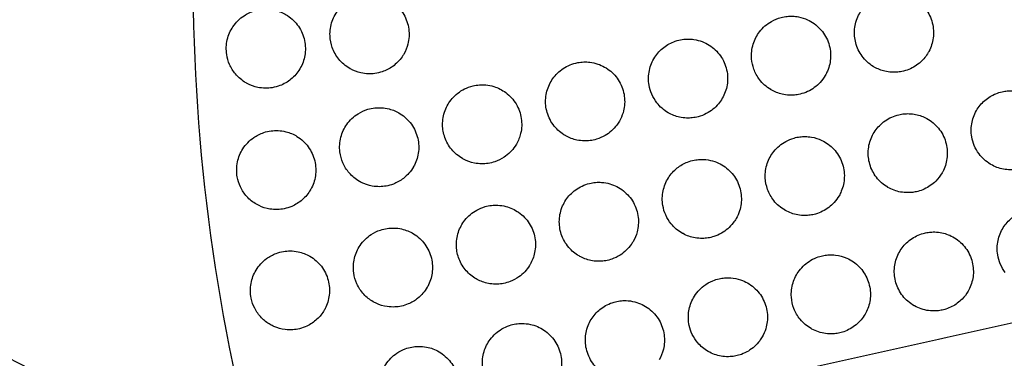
# Model space of a CAD drawing. Header units: millimetres. Extents: x -125 to 375, y 0 to 433.
# Tile 39 of 50: x 182 to 256, y 188 to 213. Entities that reach past the tile are written whole.
import ezdxf

# ---------------------------------------------------------------- set-up
doc = ezdxf.new("R2010")
doc.units = ezdxf.units.MM
doc.layers.add('Layer 01', color=18, linetype='Continuous', true_color=0x000000)

msp = doc.modelspace()

# ---------------------------------------------------------------- linework, layer by layer
at = {"layer": 'Layer 01', "extrusion": (-0.277521, -6.25512e-11, -0.96072)}
msp.add_arc((-216.506, -300.819, -142.395), 139, 73.7656, 106.2344, dxfattribs=at)
at = {"layer": 'Layer 01'}
for points, degree in [([(125, 216.506, 76), (187.5, 108.253, 76), (250, 0, 76)], 2), ([(200.305, 177.646, 90.355), (162.653, 197.076, 83.178), (125, 216.506, 76)], 2), ([(375, 216.506, 76), (287.653, 197.076, 83.178), (200.305, 177.646, 90.355)], 2), ([(375, 216.506, 76), (312.5, 108.253, 76), (250, 0, 76)], 2), ([(250, 0), (312.5, 108.253), (375, 216.506)], 2), ([(206.846, 209.599, 90.81), (206.524, 209.784, 90.841), (206.24, 210.028, 90.868), (206.007, 210.318, 90.892)], 3), ([(198.981, 208.508, 91.495), (198.674, 208.685, 91.524), (198.401, 208.916, 91.551), (198.174, 209.189, 91.574)], 3), ([(223.196, 204.504, 89.284), (222.874, 204.69, 89.316), (222.589, 204.935, 89.347), (222.355, 205.226, 89.373)], 3), ([(215.387, 202.767, 89.944), (215.08, 202.944, 89.976), (214.806, 203.175, 90.005), (214.579, 203.448, 90.031)], 3), ([(207.578, 201.03, 90.603), (207.287, 201.198, 90.633), (207.027, 201.413, 90.661), (206.807, 201.668, 90.686)], 3), ([(199.769, 199.293, 91.26), (199.496, 199.45, 91.288), (199.249, 199.65, 91.315), (199.038, 199.885, 91.34)], 3), ([(239.858, 198.838, 87.644), (239.531, 199.027, 87.68), (239.242, 199.276, 87.714), (239.007, 199.573, 87.744)], 3), ([(232.049, 197.101, 88.293), (231.736, 197.281, 88.328), (231.458, 197.517, 88.361), (231.229, 197.797, 88.39)], 3), ([(224.24, 195.364, 88.942), (223.942, 195.535, 88.975), (223.676, 195.757, 89.006), (223.454, 196.019, 89.035)], 3), ([(216.431, 193.627, 89.589), (216.15, 193.789, 89.621), (215.897, 193.996, 89.651), (215.681, 194.24, 89.679)], 3), ([(208.621, 191.889, 90.237), (208.358, 192.042, 90.266), (208.119, 192.233, 90.295), (207.912, 192.458, 90.322)], 3), ([(249.643, 191.59, 86.454), (249.311, 191.781, 86.494), (249.02, 192.034, 86.534), (248.783, 192.335, 86.57)], 3), ([(200.812, 190.152, 90.883), (200.567, 190.294, 90.911), (200.343, 190.47, 90.938), (200.146, 190.675, 90.963)], 3), ([(241.834, 189.853, 87.096), (241.518, 190.035, 87.135), (241.238, 190.273, 87.173), (241.007, 190.556, 87.207)], 3), ([(234.025, 188.115, 87.739), (233.725, 188.288, 87.775), (233.458, 188.512, 87.811), (233.234, 188.776, 87.844)], 3)]:
    msp.add_open_spline(points, degree=degree, dxfattribs=at)
for points, knots in [([(206.007, 210.318, 90.892), (205.797, 210.579, 90.913), (205.632, 210.874, 90.93), (205.417, 211.478, 90.953), (205.359, 211.781, 90.961), (205.334, 212.463, 90.967), (205.391, 212.839, 90.964), (205.634, 213.53, 90.946), (205.812, 213.844, 90.932), (206.297, 214.425, 90.891), (206.612, 214.678, 90.864), (207.194, 214.979, 90.813), (207.435, 215.067, 90.792), (207.859, 215.163, 90.755), (208.037, 215.186, 90.739), (208.381, 215.201, 90.709), (208.548, 215.195, 90.694), (208.917, 215.149, 90.662), (209.118, 215.103, 90.644), (209.623, 214.931, 90.599), (209.914, 214.775, 90.573), (210.484, 214.337, 90.521), (210.744, 214.041, 90.497), (211.139, 213.361, 90.459), (211.268, 212.983, 90.446), (211.369, 212.213, 90.433), (211.347, 211.83, 90.432), (211.186, 211.193, 90.441), (211.082, 210.936, 90.448), (210.944, 210.697, 90.458)], [0, 0, 0, 0, 1.009136, 1.009136, 1.930877, 1.930877, 3.061932, 3.061932, 4.137202, 4.137202, 5.341026, 5.341026, 6.113549, 6.113549, 6.652347, 6.652347, 7.154662, 7.154662, 7.774367, 7.774367, 8.764994, 8.764994, 9.940966, 9.940966, 11.131355, 11.131355, 12.274966, 12.274966, 13.107375, 13.107375, 13.107375, 13.107375]), ([(245.704, 210.541, 87.381), (245.481, 210.845, 87.404), (245.317, 211.189, 87.422), (245.133, 211.893, 87.445), (245.104, 212.245, 87.451), (245.171, 212.959, 87.45), (245.272, 213.315, 87.444), (245.589, 213.955, 87.419), (245.795, 214.236, 87.402), (246.332, 214.753, 87.357), (246.673, 214.97, 87.327), (247.231, 215.185, 87.279), (247.424, 215.238, 87.262), (247.755, 215.294, 87.233), (247.89, 215.308, 87.221), (248.153, 215.316, 87.198), (248.28, 215.312, 87.186), (248.569, 215.285, 87.161), (248.729, 215.256, 87.147), (249.162, 215.143, 87.108), (249.427, 215.031, 87.084), (249.999, 214.686, 87.033), (250.285, 214.429, 87.007), (250.753, 213.811, 86.962), (250.927, 213.453, 86.945), (251.124, 212.697, 86.922), (251.148, 212.307, 86.917), (251.051, 211.564, 86.919), (250.939, 211.217, 86.925), (250.753, 210.869, 86.937), (250.738, 210.841, 86.939), (250.722, 210.814, 86.94)], [-17.71838, -17.71838, -17.71838, -17.71838, -16.581501, -16.581501, -15.528799, -15.528799, -14.424219, -14.424219, -13.38163, -13.38163, -12.178034, -12.178034, -11.576102, -11.576102, -11.165784, -11.165784, -10.781688, -10.781688, -10.292093, -10.292093, -9.428437, -9.428437, -8.280034, -8.280034, -7.093453, -7.093453, -5.929325, -5.929325, -4.840813, -4.840813, -4.744492, -4.744492, -4.744492, -4.744492]), ([(198.174, 209.189, 91.574), (197.993, 209.406, 91.592), (197.844, 209.649, 91.608), (197.627, 210.146, 91.631), (197.555, 210.397, 91.64), (197.458, 211.031, 91.654), (197.473, 211.416, 91.655), (197.642, 212.142, 91.645), (197.788, 212.477, 91.634), (198.213, 213.111, 91.6), (198.5, 213.395, 91.576), (199.083, 213.777, 91.526), (199.354, 213.903, 91.502), (199.828, 214.041, 91.461), (200.022, 214.077, 91.444), (200.39, 214.11, 91.412), (200.563, 214.11, 91.396), (200.934, 214.079, 91.364), (201.131, 214.042, 91.346), (201.607, 213.903, 91.303), (201.877, 213.778, 91.279), (202.451, 213.402, 91.227), (202.732, 213.127, 91.201), (203.177, 212.481, 91.158), (203.334, 212.114, 91.142), (203.496, 211.35, 91.122), (203.502, 210.962, 91.119), (203.374, 210.239, 91.124), (203.254, 209.909, 91.131), (203.079, 209.606, 91.144)], [0, 0, 0, 0, 0.853065, 0.853065, 1.633444, 1.633444, 2.782327, 2.782327, 3.874501, 3.874501, 5.078269, 5.078269, 5.975222, 5.975222, 6.567712, 6.567712, 7.089362, 7.089362, 7.692523, 7.692523, 8.585699, 8.585699, 9.759552, 9.759552, 10.949197, 10.949197, 12.106428, 12.106428, 13.157022, 13.157022, 13.157022, 13.157022]), ([(237.917, 208.773, 88.048), (237.74, 209.009, 88.067), (237.598, 209.27, 88.083), (237.403, 209.804, 88.107), (237.345, 210.072, 88.116), (237.294, 210.719, 88.127), (237.336, 211.097, 88.128), (237.551, 211.797, 88.115), (237.715, 212.115, 88.103), (238.174, 212.716, 88.067), (238.478, 212.983, 88.042), (239.057, 213.314, 87.993), (239.305, 213.414, 87.971), (239.717, 213.521, 87.936), (239.874, 213.548, 87.922), (240.165, 213.576, 87.896), (240.299, 213.58, 87.884), (240.584, 213.568, 87.859), (240.735, 213.551, 87.846), (241.12, 213.476, 87.811), (241.35, 213.402, 87.791), (241.922, 213.139, 87.738), (242.241, 212.909, 87.709), (242.775, 212.338, 87.657), (242.984, 212.001, 87.636), (243.261, 211.264, 87.605), (243.326, 210.872, 87.595), (243.301, 210.111, 87.589), (243.221, 209.749, 87.591), (243.03, 209.295, 87.602), (242.974, 209.184, 87.606), (242.912, 209.077, 87.61)], [-17.756232, -17.756232, -17.756232, -17.756232, -16.866282, -16.866282, -16.044728, -16.044728, -14.91324, -14.91324, -13.843301, -13.843301, -12.636508, -12.636508, -11.832877, -11.832877, -11.35314, -11.35314, -10.949825, -10.949825, -10.491735, -10.491735, -9.765994, -9.765994, -8.592697, -8.592697, -7.409477, -7.409477, -6.225138, -6.225138, -5.119086, -5.119086, -4.744932, -4.744932, -4.744932, -4.744932]), ([(230.135, 207.001, 88.712), (229.979, 207.201, 88.729), (229.85, 207.421, 88.744), (229.656, 207.87, 88.768), (229.589, 208.096, 88.777), (229.484, 208.703, 88.795), (229.491, 209.088, 88.799), (229.645, 209.814, 88.795), (229.783, 210.15, 88.786), (230.16, 210.741, 88.759), (230.391, 210.995, 88.741), (230.923, 211.41, 88.698), (231.218, 211.57, 88.673), (231.708, 211.737, 88.631), (231.887, 211.781, 88.616), (232.211, 211.828, 88.587), (232.354, 211.839, 88.575), (232.648, 211.84, 88.549), (232.799, 211.829, 88.535), (233.164, 211.774, 88.503), (233.374, 211.719, 88.484), (233.947, 211.5, 88.431), (234.285, 211.287, 88.399), (234.856, 210.744, 88.343), (235.085, 210.421, 88.32), (235.407, 209.7, 88.283), (235.495, 209.308, 88.27), (235.513, 208.54, 88.258), (235.453, 208.171, 88.258), (235.267, 207.654, 88.267), (235.192, 207.493, 88.271), (235.103, 207.339, 88.276)], [0, 0, 0, 0, 0.764612, 0.764612, 1.471994, 1.471994, 2.618111, 2.618111, 3.702223, 3.702223, 4.72782, 4.72782, 5.734738, 5.734738, 6.289021, 6.289021, 6.721961, 6.721961, 7.177931, 7.177931, 7.83345, 7.83345, 9.026817, 9.026817, 10.208409, 10.208409, 11.403856, 11.403856, 12.519735, 12.519735, 13.054739, 13.054739, 13.054739, 13.054739]), ([(210.944, 210.697, 90.458), (210.903, 210.626, 90.461), (210.859, 210.557, 90.465), (210.618, 210.209, 90.483), (210.378, 209.964, 90.502), (209.859, 209.589, 90.544), (209.59, 209.451, 90.566), (209.125, 209.294, 90.606), (208.938, 209.25, 90.622), (208.585, 209.202, 90.652), (208.42, 209.193, 90.667), (208.067, 209.204, 90.698), (207.88, 209.227, 90.715), (207.415, 209.33, 90.757), (207.144, 209.433, 90.782), (206.876, 209.582, 90.808), (206.861, 209.59, 90.809), (206.846, 209.599, 90.81)], [13.107375, 13.107375, 13.107375, 13.107375, 13.354226, 13.354226, 14.379654, 14.379654, 15.284555, 15.284555, 15.861932, 15.861932, 16.359919, 16.359919, 16.927467, 16.927467, 17.79817, 17.79817, 17.850867, 17.850867, 17.850867, 17.850867]), ([(250.722, 210.814, 86.94), (250.568, 210.548, 86.95), (250.375, 210.308, 86.964), (249.884, 209.858, 87.002), (249.577, 209.665, 87.027), (249.073, 209.462, 87.069), (248.896, 209.409, 87.084), (248.586, 209.347, 87.11), (248.455, 209.329, 87.122), (248.194, 209.312, 87.144), (248.065, 209.311, 87.156), (247.765, 209.33, 87.183), (247.596, 209.355, 87.198), (247.147, 209.462, 87.239), (246.875, 209.57, 87.265), (246.624, 209.716, 87.289)], [12.973888, 12.973888, 12.973888, 12.973888, 13.897681, 13.897681, 14.979789, 14.979789, 15.536808, 15.536808, 15.934495, 15.934495, 16.32487, 16.32487, 16.840053, 16.840053, 17.71838, 17.71838, 17.71838, 17.71838]), ([(222.355, 205.226, 89.373), (222.109, 205.533, 89.4), (221.926, 205.886, 89.423), (221.714, 206.615, 89.454), (221.677, 206.98, 89.463), (221.735, 207.71, 89.468), (221.832, 208.067, 89.465), (222.141, 208.712, 89.446), (222.344, 208.997, 89.431), (222.868, 209.513, 89.391), (223.195, 209.728, 89.365), (223.742, 209.954, 89.319), (223.94, 210.013, 89.302), (224.293, 210.079, 89.271), (224.446, 210.096, 89.258), (224.753, 210.106, 89.231), (224.906, 210.099, 89.217), (225.263, 210.055, 89.185), (225.465, 210.01, 89.167), (226.017, 209.822, 89.116), (226.348, 209.635, 89.085), (226.934, 209.139, 89.027), (227.18, 208.83, 89.001), (227.542, 208.13, 88.959), (227.653, 207.745, 88.944), (227.717, 206.977, 88.926), (227.678, 206.601, 88.924), (227.503, 206.019, 88.929), (227.411, 205.804, 88.934), (227.294, 205.602, 88.94)], [0, 0, 0, 0, 1.186715, 1.186715, 2.28311, 2.28311, 3.387558, 3.387558, 4.434462, 4.434462, 5.601297, 5.601297, 6.221049, 6.221049, 6.68553, 6.68553, 7.148406, 7.148406, 7.771158, 7.771158, 8.907267, 8.907267, 10.08746, 10.08746, 11.279909, 11.279909, 12.406317, 12.406317, 13.108936, 13.108936, 13.108936, 13.108936]), ([(246.624, 209.716, 87.289), (246.598, 209.73, 87.292), (246.573, 209.745, 87.294), (246.219, 209.964, 87.328), (245.932, 210.229, 87.357), (245.704, 210.541, 87.381)], [-1.255194, -1.255194, -1.255194, -1.255194, -1.166273, -1.166273, 0, 0, 0, 0]), ([(203.079, 209.606, 91.144), (203.072, 209.594, 91.144), (203.065, 209.582, 91.145), (202.882, 209.274, 91.158), (202.655, 209.01, 91.175), (202.137, 208.584, 91.216), (201.853, 208.419, 91.24), (201.357, 208.23, 91.281), (201.158, 208.177, 91.298), (200.785, 208.117, 91.331), (200.612, 208.104, 91.346), (200.247, 208.109, 91.378), (200.056, 208.13, 91.395), (199.591, 208.228, 91.438), (199.323, 208.324, 91.463), (199.042, 208.474, 91.489), (199.011, 208.491, 91.492), (198.981, 208.508, 91.495)], [13.157022, 13.157022, 13.157022, 13.157022, 13.198558, 13.198558, 14.237051, 14.237051, 15.220183, 15.220183, 15.838922, 15.838922, 16.361265, 16.361265, 16.940593, 16.940593, 17.795185, 17.795185, 17.900706, 17.900706, 17.900706, 17.900706]), ([(214.579, 203.448, 90.031), (214.353, 203.721, 90.056), (214.177, 204.031, 90.078), (213.95, 204.672, 90.11), (213.892, 204.995, 90.121), (213.882, 205.693, 90.134), (213.946, 206.063, 90.135), (214.198, 206.742, 90.123), (214.379, 207.049, 90.111), (214.868, 207.62, 90.076), (215.185, 207.868, 90.051), (215.749, 208.151, 90.005), (215.969, 208.231, 89.987), (216.357, 208.323, 89.954), (216.521, 208.348, 89.939), (216.847, 208.369, 89.911), (217.007, 208.367, 89.897), (217.369, 208.333, 89.864), (217.57, 208.294, 89.846), (218.095, 208.133, 89.797), (218.405, 207.976, 89.767), (218.994, 207.536, 89.709), (219.259, 207.244, 89.681), (219.663, 206.569, 89.635), (219.798, 206.192, 89.617), (219.91, 205.426, 89.594), (219.894, 205.045, 89.588), (219.74, 204.391, 89.59), (219.631, 204.118, 89.594), (219.485, 203.865, 89.602)], [0, 0, 0, 0, 1.066613, 1.066613, 2.04702, 2.04702, 3.166197, 3.166197, 4.228252, 4.228252, 5.428898, 5.428898, 6.130784, 6.130784, 6.632577, 6.632577, 7.1144, 7.1144, 7.731656, 7.731656, 8.77104, 8.77104, 9.949238, 9.949238, 11.14159, 11.14159, 12.279023, 12.279023, 13.159644, 13.159644, 13.159644, 13.159644]), ([(238.814, 207.978, 87.957), (238.801, 207.986, 87.958), (238.787, 207.994, 87.96), (238.441, 208.201, 87.993), (238.151, 208.463, 88.023), (237.917, 208.773, 88.048)], [-1.216696, -1.216696, -1.216696, -1.216696, -1.168936, -1.168936, 0, 0, 0, 0]), ([(242.912, 209.077, 87.61), (242.802, 208.886, 87.617), (242.672, 208.708, 87.626), (242.253, 208.253, 87.656), (241.93, 208.018, 87.681), (241.385, 207.767, 87.725), (241.192, 207.701, 87.741), (240.857, 207.623, 87.77), (240.716, 207.6, 87.782), (240.44, 207.576, 87.806), (240.304, 207.574, 87.818), (239.991, 207.589, 87.846), (239.816, 207.613, 87.862), (239.352, 207.719, 87.905), (239.073, 207.829, 87.932), (238.814, 207.978, 87.957)], [13.0113, 13.0113, 13.0113, 13.0113, 13.675639, 13.675639, 14.870697, 14.870697, 15.482924, 15.482924, 15.910861, 15.910861, 16.321209, 16.321209, 16.855164, 16.855164, 17.756232, 17.756232, 17.756232, 17.756232]), ([(254.571, 203.117, 86.447), (254.425, 203.313, 86.466), (254.304, 203.526, 86.482), (254.121, 203.963, 86.51), (254.057, 204.183, 86.521), (253.955, 204.782, 86.545), (253.963, 205.163, 86.554), (254.115, 205.881, 86.556), (254.251, 206.214, 86.551), (254.62, 206.797, 86.53), (254.845, 207.047, 86.515), (255.364, 207.461, 86.477), (255.654, 207.623, 86.454), (256.118, 207.789, 86.416), (256.276, 207.832, 86.403), (256.555, 207.883, 86.379), (256.675, 207.897, 86.369), (256.918, 207.912, 86.347), (257.041, 207.912, 86.336), (257.338, 207.893, 86.309), (257.509, 207.867, 86.294), (258.019, 207.745, 86.246), (258.342, 207.604, 86.215), (258.956, 207.197, 86.152), (259.234, 206.923, 86.122), (259.676, 206.277, 86.069), (259.833, 205.909, 86.047), (259.991, 205.15, 86.014), (259.997, 204.768, 86.004), (259.871, 204.048, 85.997), (259.75, 203.715, 85.998), (259.574, 203.41, 86.006)], [-17.740266, -17.740266, -17.740266, -17.740266, -17.00396, -17.00396, -16.314079, -16.314079, -15.17791, -15.17791, -14.106938, -14.106938, -13.101465, -13.101465, -12.10718, -12.10718, -11.615644, -11.615644, -11.251193, -11.251193, -10.879644, -10.879644, -10.355714, -10.355714, -9.298617, -9.298617, -8.133377, -8.133377, -6.941045, -6.941045, -5.800732, -5.800732, -4.743316, -4.743316, -4.743316, -4.743316]), ([(231.005, 206.241, 88.622), (231.005, 206.242, 88.622), (231.004, 206.242, 88.622), (230.668, 206.437, 88.655), (230.373, 206.694, 88.686), (230.135, 207.001, 88.712)], [-1.173338, -1.173338, -1.173338, -1.173338, -1.171342, -1.171342, 0, 0, 0, 0]), ([(235.103, 207.339, 88.276), (235.018, 207.192, 88.281), (234.921, 207.052, 88.288), (234.556, 206.614, 88.313), (234.243, 206.362, 88.336), (233.693, 206.076, 88.38), (233.486, 205.996, 88.397), (233.125, 205.9, 88.427), (232.975, 205.873, 88.44), (232.682, 205.841, 88.465), (232.539, 205.836, 88.478), (232.215, 205.848, 88.507), (232.036, 205.871, 88.523), (231.559, 205.976, 88.568), (231.271, 206.088, 88.595), (231.005, 206.241, 88.622)], [13.054739, 13.054739, 13.054739, 13.054739, 13.568858, 13.568858, 14.768653, 14.768653, 15.436478, 15.436478, 15.895317, 15.895317, 16.326424, 16.326424, 16.87227, 16.87227, 17.79924, 17.79924, 17.79924, 17.79924]), ([(206.807, 201.668, 90.686), (206.606, 201.901, 90.709), (206.441, 202.164, 90.73), (206.209, 202.708, 90.762), (206.135, 202.982, 90.774), (206.054, 203.638, 90.794), (206.079, 204.018, 90.799), (206.265, 204.731, 90.795), (206.417, 205.059, 90.787), (206.852, 205.679, 90.758), (207.145, 205.957, 90.737), (207.711, 206.313, 90.692), (207.958, 206.424, 90.672), (208.391, 206.554, 90.635), (208.57, 206.59, 90.62), (208.915, 206.628, 90.59), (209.08, 206.633, 90.575), (209.443, 206.612, 90.543), (209.639, 206.582, 90.525), (210.128, 206.455, 90.48), (210.412, 206.333, 90.453), (211.002, 205.962, 90.394), (211.289, 205.693, 90.365), (211.747, 205.054, 90.313), (211.911, 204.69, 90.292), (212.087, 203.931, 90.262), (212.101, 203.545, 90.253), (211.987, 202.81, 90.249), (211.867, 202.466, 90.252), (211.685, 202.144, 90.261), (211.681, 202.136, 90.261), (211.676, 202.128, 90.262)], [0, 0, 0, 0, 0.928593, 0.928593, 1.780474, 1.780474, 2.916382, 2.916382, 3.994647, 3.994647, 5.19703, 5.19703, 6.010368, 6.010368, 6.559924, 6.559924, 7.058093, 7.058093, 7.655332, 7.655332, 8.583299, 8.583299, 9.758423, 9.758423, 10.95031, 10.95031, 12.102476, 12.102476, 13.187384, 13.187384, 13.215068, 13.215068, 13.215068, 13.215068]), ([(246.788, 201.346, 87.096), (246.562, 201.64, 87.125), (246.392, 201.973, 87.15), (246.19, 202.665, 87.187), (246.151, 203.014, 87.2), (246.196, 203.726, 87.214), (246.285, 204.083, 87.215), (246.578, 204.727, 87.203), (246.773, 205.013, 87.193), (247.279, 205.536, 87.159), (247.598, 205.758, 87.135), (248.124, 205.992, 87.093), (248.307, 206.053, 87.078), (248.623, 206.126, 87.051), (248.755, 206.148, 87.04), (249.014, 206.172, 87.017), (249.142, 206.176, 87.006), (249.436, 206.166, 86.98), (249.602, 206.146, 86.964), (250.063, 206.052, 86.921), (250.35, 205.947, 86.894), (250.951, 205.615, 86.833), (251.249, 205.367, 86.801), (251.741, 204.764, 86.743), (251.928, 204.411, 86.718), (252.152, 203.664, 86.679), (252.19, 203.277, 86.665), (252.121, 202.536, 86.651), (252.023, 202.187, 86.65), (251.835, 201.799, 86.655), (251.801, 201.735, 86.657), (251.765, 201.673, 86.658)], [-17.789335, -17.789335, -17.789335, -17.789335, -16.671467, -16.671467, -15.621107, -15.621107, -14.525245, -14.525245, -13.492434, -13.492434, -12.333368, -12.333368, -11.75507, -11.75507, -11.353399, -11.353399, -10.968406, -10.968406, -10.464696, -10.464696, -9.547954, -9.547954, -8.391027, -8.391027, -7.199749, -7.199749, -6.042254, -6.042254, -4.961498, -4.961498, -4.744575, -4.744575, -4.744575, -4.744575]), ([(227.294, 205.602, 88.94), (227.235, 205.5, 88.944), (227.17, 205.401, 88.948), (226.859, 204.986, 88.967), (226.559, 204.717, 88.989), (226.007, 204.393, 89.031), (225.785, 204.296, 89.049), (225.397, 204.181, 89.081), (225.237, 204.147, 89.095), (224.927, 204.108, 89.122), (224.777, 204.1, 89.135), (224.443, 204.107, 89.165), (224.259, 204.129, 89.182), (223.784, 204.228, 89.226), (223.501, 204.334, 89.254), (223.224, 204.488, 89.281), (223.21, 204.496, 89.283), (223.196, 204.504, 89.284)], [13.108936, 13.108936, 13.108936, 13.108936, 13.466376, 13.466376, 14.667955, 14.667955, 15.396268, 15.396268, 15.887945, 15.887945, 16.340193, 16.340193, 16.897045, 16.897045, 17.805595, 17.805595, 17.853779, 17.853779, 17.853779, 17.853779]), ([(199.038, 199.885, 91.34), (198.843, 200.102, 91.362), (198.68, 200.347, 91.382), (198.441, 200.853, 91.415), (198.36, 201.109, 91.428), (198.248, 201.748, 91.451), (198.254, 202.132, 91.459), (198.406, 202.858, 91.46), (198.543, 203.195, 91.454), (198.951, 203.837, 91.429), (199.23, 204.128, 91.41), (199.794, 204.519, 91.366), (200.052, 204.648, 91.345), (200.507, 204.799, 91.308), (200.696, 204.842, 91.292), (201.058, 204.889, 91.26), (201.231, 204.896, 91.245), (201.606, 204.879, 91.211), (201.807, 204.849, 91.193), (202.3, 204.725, 91.147), (202.584, 204.605, 91.12), (203.176, 204.239, 91.061), (203.465, 203.971, 91.03), (203.928, 203.335, 90.977), (204.095, 202.972, 90.955), (204.276, 202.214, 90.924), (204.293, 201.827, 90.914), (204.183, 201.091, 90.908), (204.065, 200.746, 90.91), (203.882, 200.417, 90.919), (203.874, 200.404, 90.919), (203.867, 200.391, 90.92)], [0, 0, 0, 0, 0.880106, 0.880106, 1.686469, 1.686469, 2.830349, 2.830349, 3.916729, 3.916729, 5.117918, 5.117918, 5.983591, 5.983591, 6.56537, 6.56537, 7.086039, 7.086039, 7.698366, 7.698366, 8.621289, 8.621289, 9.79892, 9.79892, 10.991241, 10.991241, 12.144072, 12.144072, 13.23102, 13.23102, 13.276043, 13.276043, 13.276043, 13.276043]), ([(239.007, 199.573, 87.744), (238.805, 199.827, 87.77), (238.646, 200.112, 87.793), (238.433, 200.703, 87.83), (238.374, 201.002, 87.843), (238.345, 201.675, 87.865), (238.397, 202.045, 87.87), (238.628, 202.727, 87.867), (238.796, 203.036, 87.859), (239.264, 203.621, 87.831), (239.572, 203.879, 87.81), (240.12, 204.178, 87.768), (240.329, 204.263, 87.751), (240.688, 204.364, 87.721), (240.832, 204.393, 87.709), (241.111, 204.429, 87.685), (241.244, 204.437, 87.673), (241.541, 204.435, 87.647), (241.705, 204.42, 87.632), (242.135, 204.346, 87.592), (242.397, 204.264, 87.566), (242.988, 203.983, 87.507), (243.299, 203.755, 87.474), (243.827, 203.185, 87.413), (244.035, 202.846, 87.385), (244.307, 202.11, 87.341), (244.369, 201.723, 87.325), (244.344, 200.971, 87.306), (244.266, 200.613, 87.302), (244.076, 200.16, 87.305), (244.02, 200.046, 87.307), (243.956, 199.936, 87.309)], [0, 0, 0, 0, 0.978268, 0.978268, 1.891391, 1.891391, 3.005016, 3.005016, 4.056472, 4.056472, 5.256475, 5.256475, 5.935852, 5.935852, 6.380301, 6.380301, 6.783111, 6.783111, 7.277021, 7.277021, 8.101422, 8.101422, 9.253614, 9.253614, 10.443649, 10.443649, 11.613689, 11.613689, 12.70607, 12.70607, 13.09011, 13.09011, 13.09011, 13.09011]), ([(219.485, 203.865, 89.602), (219.454, 203.811, 89.604), (219.42, 203.757, 89.606), (219.164, 203.371, 89.62), (218.879, 203.087, 89.64), (218.327, 202.72, 89.681), (218.089, 202.604, 89.7), (217.674, 202.465, 89.734), (217.504, 202.424, 89.748), (217.176, 202.375, 89.776), (217.019, 202.364, 89.79), (216.674, 202.367, 89.821), (216.487, 202.386, 89.838), (216.014, 202.48, 89.882), (215.736, 202.579, 89.909), (215.446, 202.734, 89.938), (215.416, 202.75, 89.941), (215.387, 202.767, 89.944)], [13.159644, 13.159644, 13.159644, 13.159644, 13.350116, 13.350116, 14.551921, 14.551921, 15.345916, 15.345916, 15.872536, 15.872536, 16.346356, 16.346356, 16.913407, 16.913407, 17.801159, 17.801159, 17.903926, 17.903926, 17.903926, 17.903926]), ([(259.574, 203.41, 86.006), (259.573, 203.408, 86.006), (259.572, 203.406, 86.006), (259.405, 203.118, 86.013), (259.193, 202.862, 86.024), (258.7, 202.434, 86.056), (258.425, 202.263, 86.076), (257.979, 202.078, 86.11), (257.827, 202.029, 86.122), (257.554, 201.964, 86.145), (257.435, 201.943, 86.155), (257.193, 201.915, 86.176), (257.07, 201.909, 86.187), (256.771, 201.912, 86.214), (256.595, 201.929, 86.23), (256.09, 202.024, 86.279), (255.77, 202.143, 86.311), (255.476, 202.312, 86.343)], [12.996949, 12.996949, 12.996949, 12.996949, 13.004289, 13.004289, 13.99805, 13.99805, 14.967575, 14.967575, 15.451509, 15.451509, 15.8137, 15.8137, 16.18623, 16.18623, 16.716844, 16.716844, 17.740266, 17.740266, 17.740266, 17.740266]), ([(231.229, 197.797, 88.39), (231.059, 198.004, 88.412), (230.917, 198.234, 88.432), (230.706, 198.708, 88.466), (230.634, 198.948, 88.48), (230.528, 199.567, 88.508), (230.535, 199.947, 88.518), (230.686, 200.665, 88.525), (230.821, 200.998, 88.522), (231.191, 201.585, 88.504), (231.418, 201.837, 88.49), (231.921, 202.237, 88.455), (232.188, 202.39, 88.435), (232.637, 202.562, 88.399), (232.806, 202.611, 88.385), (233.117, 202.671, 88.358), (233.258, 202.688, 88.346), (233.554, 202.703, 88.32), (233.708, 202.699, 88.306), (234.09, 202.659, 88.271), (234.315, 202.608, 88.25), (234.904, 202.404, 88.192), (235.246, 202.204, 88.156), (235.834, 201.682, 88.09), (236.074, 201.366, 88.06), (236.419, 200.656, 88.009), (236.52, 200.27, 87.989), (236.565, 199.506, 87.962), (236.519, 199.137, 87.955), (236.341, 198.581, 87.954), (236.254, 198.384, 87.955), (236.147, 198.199, 87.959)], [0, 0, 0, 0, 0.809061, 0.809061, 1.562594, 1.562594, 2.69733, 2.69733, 3.769373, 3.769373, 4.782866, 4.782866, 5.70477, 5.70477, 6.233544, 6.233544, 6.660904, 6.660904, 7.125958, 7.125958, 7.820948, 7.820948, 9.005733, 9.005733, 10.192318, 10.192318, 11.383083, 11.383083, 12.493305, 12.493305, 13.139103, 13.139103, 13.139103, 13.139103]), ([(255.476, 202.312, 86.343), (255.46, 202.322, 86.344), (255.444, 202.331, 86.346), (255.095, 202.541, 86.384), (254.804, 202.805, 86.418), (254.571, 203.117, 86.447)], [-1.231336, -1.231336, -1.231336, -1.231336, -1.174212, -1.174212, 0, 0, 0, 0]), ([(211.676, 202.128, 90.262), (211.481, 201.79, 90.272), (211.221, 201.493, 90.288), (210.681, 201.075, 90.327), (210.424, 200.931, 90.346), (209.975, 200.759, 90.382), (209.793, 200.708, 90.398), (209.445, 200.646, 90.427), (209.281, 200.631, 90.441), (208.927, 200.626, 90.473), (208.738, 200.641, 90.49), (208.262, 200.726, 90.535), (207.981, 200.82, 90.562), (207.671, 200.978, 90.593), (207.624, 201.003, 90.598), (207.578, 201.03, 90.603)], [13.215068, 13.215068, 13.215068, 13.215068, 14.390313, 14.390313, 15.272335, 15.272335, 15.841462, 15.841462, 16.337552, 16.337552, 16.909201, 16.909201, 17.797762, 17.797762, 17.959527, 17.959527, 17.959527, 17.959527]), ([(251.765, 201.673, 86.658), (251.633, 201.445, 86.663), (251.472, 201.235, 86.671), (251.034, 200.798, 86.697), (250.74, 200.594, 86.717), (250.259, 200.373, 86.754), (250.093, 200.314, 86.767), (249.799, 200.237, 86.791), (249.672, 200.213, 86.801), (249.416, 200.181, 86.823), (249.288, 200.173, 86.835), (248.98, 200.174, 86.863), (248.8, 200.19, 86.879), (248.287, 200.285, 86.929), (247.964, 200.404, 86.962), (247.667, 200.575, 86.994)], [13.04476, 13.04476, 13.04476, 13.04476, 13.839303, 13.839303, 14.907201, 14.907201, 15.435608, 15.435608, 15.82489, 15.82489, 16.213328, 16.213328, 16.755311, 16.755311, 17.789335, 17.789335, 17.789335, 17.789335]), ([(223.454, 196.019, 89.035), (223.201, 196.316, 89.068), (223.009, 196.659, 89.097), (222.775, 197.376, 89.141), (222.726, 197.74, 89.156), (222.76, 198.469, 89.175), (222.844, 198.827, 89.178), (223.129, 199.479, 89.171), (223.321, 199.77, 89.161), (223.816, 200.295, 89.131), (224.123, 200.517, 89.11), (224.645, 200.762, 89.069), (224.836, 200.829, 89.054), (225.18, 200.913, 89.025), (225.331, 200.938, 89.012), (225.638, 200.964, 88.985), (225.793, 200.965, 88.971), (226.158, 200.94, 88.938), (226.365, 200.903, 88.919), (226.943, 200.738, 88.862), (227.294, 200.558, 88.826), (227.908, 200.072, 88.758), (228.166, 199.77, 88.726), (228.552, 199.079, 88.671), (228.676, 198.695, 88.649), (228.763, 197.928, 88.617), (228.735, 197.553, 88.608), (228.571, 196.936, 88.603), (228.47, 196.691, 88.604), (228.338, 196.462, 88.608)], [0, 0, 0, 0, 1.175346, 1.175346, 2.27129, 2.27129, 3.370222, 3.370222, 4.410813, 4.410813, 5.541802, 5.541802, 6.149471, 6.149471, 6.609923, 6.609923, 7.079079, 7.079079, 7.713559, 7.713559, 8.893052, 8.893052, 10.078033, 10.078033, 11.28074, 11.28074, 12.401549, 12.401549, 13.19887, 13.19887, 13.19887, 13.19887]), ([(247.667, 200.575, 86.994), (247.663, 200.577, 86.994), (247.659, 200.579, 86.995), (247.32, 200.778, 87.032), (247.025, 201.037, 87.066), (246.788, 201.346, 87.096)], [-1.188845, -1.188845, -1.188845, -1.188845, -1.175529, -1.175529, 0, 0, 0, 0]), ([(203.867, 200.391, 90.92), (203.703, 200.107, 90.928), (203.493, 199.851, 90.94), (203.007, 199.426, 90.974), (202.737, 199.256, 90.994), (202.259, 199.052, 91.031), (202.066, 198.992, 91.047), (201.701, 198.917, 91.078), (201.531, 198.898, 91.092), (201.168, 198.887, 91.125), (200.975, 198.899, 91.142), (200.501, 198.977, 91.187), (200.225, 199.064, 91.214), (199.899, 199.221, 91.247), (199.833, 199.256, 91.253), (199.769, 199.293, 91.26)], [13.276043, 13.276043, 13.276043, 13.276043, 14.264442, 14.264442, 15.22031, 15.22031, 15.82903, 15.82903, 16.344, 16.344, 16.926071, 16.926071, 17.794146, 17.794146, 18.019376, 18.019376, 18.019376, 18.019376]), ([(243.956, 199.936, 87.309), (243.85, 199.752, 87.313), (243.724, 199.58, 87.319), (243.334, 199.149, 87.34), (243.039, 198.924, 87.359), (242.54, 198.672, 87.396), (242.362, 198.603, 87.41), (242.046, 198.513, 87.435), (241.91, 198.484, 87.447), (241.639, 198.446, 87.47), (241.504, 198.436, 87.482), (241.188, 198.435, 87.511), (241.007, 198.451, 87.527), (240.498, 198.542, 87.576), (240.18, 198.656, 87.609), (239.877, 198.827, 87.642), (239.868, 198.832, 87.643), (239.858, 198.838, 87.644)], [13.09011, 13.09011, 13.09011, 13.09011, 13.730462, 13.730462, 14.838969, 14.838969, 15.414076, 15.414076, 15.83124, 15.83124, 16.239935, 16.239935, 16.785931, 16.785931, 17.800372, 17.800372, 17.834372, 17.834372, 17.834372, 17.834372]), ([(215.681, 194.24, 89.679), (215.449, 194.502, 89.709), (215.265, 194.804, 89.736), (215.019, 195.434, 89.779), (214.95, 195.754, 89.796), (214.916, 196.449, 89.821), (214.967, 196.819, 89.828), (215.195, 197.504, 89.828), (215.363, 197.816, 89.822), (215.829, 198.402, 89.797), (216.136, 198.661, 89.776), (216.682, 198.962, 89.735), (216.891, 199.048, 89.719), (217.266, 199.155, 89.688), (217.427, 199.187, 89.675), (217.75, 199.223, 89.647), (217.91, 199.229, 89.633), (218.278, 199.212, 89.599), (218.485, 199.18, 89.58), (219.033, 199.038, 89.526), (219.361, 198.886, 89.493), (219.975, 198.455, 89.425), (220.248, 198.169, 89.392), (220.673, 197.504, 89.334), (220.818, 197.131, 89.31), (220.951, 196.369, 89.273), (220.945, 195.99, 89.261), (220.804, 195.306, 89.251), (220.689, 195.003, 89.251), (220.529, 194.725, 89.256)], [0, 0, 0, 0, 1.057731, 1.057731, 2.036928, 2.036928, 3.151799, 3.151799, 4.208521, 4.208521, 5.40531, 5.40531, 6.086183, 6.086183, 6.581288, 6.581288, 7.064279, 7.064279, 7.693949, 7.693949, 8.775154, 8.775154, 9.958115, 9.958115, 11.153384, 11.153384, 12.285747, 12.285747, 13.253551, 13.253551, 13.253551, 13.253551]), ([(256.561, 194.113, 85.932), (256.41, 194.312, 85.955), (256.285, 194.529, 85.977), (256.095, 194.978, 86.015), (256.029, 195.207, 86.031), (255.931, 195.809, 86.066), (255.94, 196.185, 86.081), (256.091, 196.893, 86.097), (256.224, 197.221, 86.098), (256.584, 197.796, 86.088), (256.803, 198.044, 86.077), (257.284, 198.436, 86.048), (257.536, 198.586, 86.031), (257.947, 198.755, 86), (258.092, 198.803, 85.989), (258.354, 198.867, 85.967), (258.47, 198.888, 85.957), (258.711, 198.918, 85.936), (258.836, 198.925, 85.925), (259.145, 198.924, 85.897), (259.328, 198.907, 85.88), (259.898, 198.799, 85.824), (260.268, 198.65, 85.784), (260.924, 198.219, 85.708), (261.205, 197.943, 85.671), (261.651, 197.294, 85.603), (261.808, 196.925, 85.573), (261.965, 196.17, 85.526), (261.972, 195.792, 85.509), (261.851, 195.08, 85.487), (261.734, 194.748, 85.482), (261.558, 194.438, 85.484), (261.554, 194.431, 85.484), (261.55, 194.425, 85.484)], [-17.771506, -17.771506, -17.771506, -17.771506, -17.018579, -17.018579, -16.302775, -16.302775, -15.180943, -15.180943, -14.125888, -14.125888, -13.138036, -13.138036, -12.25931, -12.25931, -11.799834, -11.799834, -11.444565, -11.444565, -11.068071, -11.068071, -10.5117, -10.5117, -9.318444, -9.318444, -8.14009, -8.14009, -6.942487, -6.942487, -5.816763, -5.816763, -4.76756, -4.76756, -4.744456, -4.744456, -4.744456, -4.744456]), ([(236.147, 198.199, 87.959), (236.081, 198.085, 87.961), (236.008, 197.975, 87.964), (235.684, 197.554, 87.979), (235.38, 197.29, 87.998), (234.85, 196.987, 88.036), (234.656, 196.903, 88.05), (234.312, 196.794, 88.078), (234.167, 196.759, 88.09), (233.879, 196.714, 88.114), (233.736, 196.701, 88.127), (233.407, 196.696, 88.156), (233.222, 196.711, 88.174), (232.718, 196.798, 88.222), (232.408, 196.905, 88.254), (232.098, 197.073, 88.288), (232.073, 197.087, 88.291), (232.049, 197.101, 88.293)], [13.139103, 13.139103, 13.139103, 13.139103, 13.535727, 13.535727, 14.736974, 14.736974, 15.374027, 15.374027, 15.823232, 15.823232, 16.255145, 16.255145, 16.816045, 16.816045, 17.798512, 17.798512, 17.883297, 17.883297, 17.883297, 17.883297]), ([(207.912, 192.458, 90.322), (207.698, 192.691, 90.349), (207.522, 192.956, 90.375), (207.27, 193.51, 90.417), (207.189, 193.792, 90.433), (207.098, 194.454, 90.463), (207.118, 194.832, 90.474), (207.291, 195.543, 90.481), (207.436, 195.871, 90.478), (207.858, 196.497, 90.458), (208.145, 196.779, 90.441), (208.692, 197.137, 90.402), (208.923, 197.25, 90.385), (209.334, 197.388, 90.352), (209.508, 197.429, 90.337), (209.847, 197.48, 90.308), (210.012, 197.49, 90.294), (210.381, 197.483, 90.26), (210.584, 197.459, 90.241), (211.1, 197.342, 90.191), (211.404, 197.219, 90.161), (212.016, 196.846, 90.094), (212.307, 196.58, 90.06), (212.774, 195.945, 89.998), (212.943, 195.582, 89.972), (213.126, 194.826, 89.93), (213.145, 194.443, 89.916), (213.041, 193.711, 89.9), (212.928, 193.369, 89.898), (212.745, 193.032, 89.903), (212.732, 193.01, 89.903), (212.72, 192.988, 89.904)], [0, 0, 0, 0, 0.954137, 0.954137, 1.833887, 1.833887, 2.963251, 2.963251, 4.034189, 4.034189, 5.233136, 5.233136, 6.004787, 6.004787, 6.541102, 6.541102, 7.040042, 7.040042, 7.654759, 7.654759, 8.637727, 8.637727, 9.818277, 9.818277, 11.013485, 11.013485, 12.15844, 12.15844, 13.235642, 13.235642, 13.312009, 13.312009, 13.312009, 13.312009]), ([(248.783, 192.335, 86.57), (248.551, 192.631, 86.605), (248.376, 192.968, 86.637), (248.165, 193.676, 86.689), (248.125, 194.038, 86.708), (248.176, 194.757, 86.734), (248.265, 195.108, 86.741), (248.555, 195.743, 86.74), (248.747, 196.024, 86.734), (249.229, 196.525, 86.71), (249.52, 196.736, 86.692), (249.999, 196.967, 86.657), (250.164, 197.029, 86.644), (250.456, 197.111, 86.621), (250.582, 197.138, 86.61), (250.835, 197.175, 86.588), (250.962, 197.185, 86.577), (251.266, 197.19, 86.55), (251.443, 197.178, 86.533), (251.955, 197.096, 86.483), (252.281, 196.985, 86.449), (252.92, 196.635, 86.377), (253.221, 196.385, 86.339), (253.717, 195.778, 86.268), (253.905, 195.424, 86.236), (254.127, 194.679, 86.183), (254.165, 194.298, 86.162), (254.099, 193.566, 86.135), (254.005, 193.221, 86.127), (253.818, 192.828, 86.126), (253.781, 192.757, 86.126), (253.741, 192.688, 86.126)], [-17.828541, -17.828541, -17.828541, -17.828541, -16.692822, -16.692822, -15.603791, -15.603791, -14.522712, -14.522712, -13.506309, -13.506309, -12.431454, -12.431454, -11.902918, -11.902918, -11.515785, -11.515785, -11.131372, -11.131372, -10.597332, -10.597332, -9.565003, -9.565003, -8.394583, -8.394583, -7.197374, -7.197374, -6.053377, -6.053377, -4.986643, -4.986643, -4.745127, -4.745127, -4.745127, -4.745127]), ([(228.338, 196.462, 88.608), (228.295, 196.388, 88.609), (228.25, 196.316, 88.611), (227.973, 195.92, 88.622), (227.683, 195.642, 88.639), (227.152, 195.305, 88.675), (226.943, 195.204, 88.691), (226.574, 195.076, 88.72), (226.419, 195.035, 88.732), (226.114, 194.981, 88.758), (225.965, 194.966, 88.771), (225.627, 194.958, 88.801), (225.438, 194.971, 88.819), (224.942, 195.053, 88.867), (224.641, 195.153, 88.898), (224.32, 195.319, 88.933), (224.279, 195.341, 88.937), (224.24, 195.364, 88.942)], [13.19887, 13.19887, 13.19887, 13.19887, 13.455026, 13.455026, 14.65226, 14.65226, 15.349476, 15.349476, 15.831102, 15.831102, 16.283305, 16.283305, 16.852564, 16.852564, 17.804479, 17.804479, 17.943546, 17.943546, 17.943546, 17.943546]), ([(200.146, 190.675, 90.963), (199.942, 190.888, 90.99), (199.77, 191.13, 91.014), (199.514, 191.636, 91.055), (199.424, 191.894, 91.072), (199.296, 192.532, 91.106), (199.293, 192.914, 91.119), (199.425, 193.641, 91.131), (199.552, 193.98, 91.13), (199.941, 194.631, 91.115), (200.212, 194.929, 91.1), (200.756, 195.33, 91.063), (201.002, 195.464, 91.045), (201.44, 195.627, 91.011), (201.624, 195.677, 90.995), (201.981, 195.737, 90.965), (202.153, 195.751, 90.95), (202.531, 195.75, 90.916), (202.736, 195.727, 90.897), (203.246, 195.619, 90.848), (203.542, 195.505, 90.818), (204.154, 195.151, 90.752), (204.451, 194.89, 90.717), (204.932, 194.266, 90.653), (205.109, 193.907, 90.626), (205.309, 193.154, 90.582), (205.336, 192.77, 90.566), (205.247, 192.033, 90.549), (205.14, 191.687, 90.546), (204.954, 191.328, 90.55), (204.933, 191.289, 90.55), (204.91, 191.25, 90.551)], [0, 0, 0, 0, 0.890507, 0.890507, 1.709601, 1.709601, 2.849435, 2.849435, 3.930705, 3.930705, 5.129346, 5.129346, 5.967427, 5.967427, 6.539668, 6.539668, 7.059608, 7.059608, 7.680881, 7.680881, 8.633105, 8.633105, 9.814546, 9.814546, 11.009897, 11.009897, 12.159077, 12.159077, 13.241353, 13.241353, 13.374852, 13.374852, 13.374852, 13.374852]), ([(241.007, 190.556, 87.207), (240.808, 190.801, 87.238), (240.649, 191.075, 87.265), (240.428, 191.648, 87.312), (240.362, 191.942, 87.331), (240.315, 192.607, 87.365), (240.357, 192.975, 87.377), (240.566, 193.659, 87.387), (240.724, 193.97, 87.386), (241.17, 194.566, 87.369), (241.468, 194.833, 87.353), (241.992, 195.142, 87.317), (242.184, 195.229, 87.303), (242.519, 195.341, 87.277), (242.657, 195.377, 87.265), (242.928, 195.426, 87.243), (243.061, 195.441, 87.231), (243.362, 195.455, 87.204), (243.53, 195.449, 87.188), (243.988, 195.393, 87.144), (244.271, 195.315, 87.115), (244.89, 195.044, 87.048), (245.209, 194.823, 87.009), (245.755, 194.266, 86.936), (245.973, 193.931, 86.902), (246.263, 193.204, 86.843), (246.336, 192.821, 86.819), (246.332, 192.074, 86.785), (246.265, 191.717, 86.774), (246.079, 191.231, 86.768), (246.011, 191.088, 86.768), (245.932, 190.951, 86.769)], [0, 0, 0, 0, 0.951908, 0.951908, 1.852828, 1.852828, 2.959183, 2.959183, 4.001722, 4.001722, 5.196347, 5.196347, 5.831253, 5.831253, 6.261202, 6.261202, 6.66273, 6.66273, 7.17135, 7.17135, 8.05376, 8.05376, 9.214126, 9.214126, 10.409597, 10.409597, 11.573177, 11.573177, 12.657884, 12.657884, 13.135922, 13.135922, 13.135922, 13.135922]), ([(220.529, 194.725, 89.256), (220.512, 194.697, 89.257), (220.496, 194.669, 89.257), (220.268, 194.303, 89.265), (219.993, 194.01, 89.279), (219.462, 193.633, 89.314), (219.238, 193.513, 89.33), (218.842, 193.361, 89.361), (218.677, 193.314, 89.374), (218.355, 193.251, 89.401), (218.199, 193.233, 89.414), (217.851, 193.22, 89.446), (217.66, 193.231, 89.463), (217.17, 193.307, 89.511), (216.877, 193.399, 89.541), (216.544, 193.563, 89.577), (216.487, 193.594, 89.583), (216.431, 193.627, 89.589)], [13.253551, 13.253551, 13.253551, 13.253551, 13.350796, 13.350796, 14.549428, 14.549428, 15.312191, 15.312191, 15.828376, 15.828376, 16.301346, 16.301346, 16.878405, 16.878405, 17.801028, 17.801028, 17.99787, 17.99787, 17.99787, 17.99787]), ([(233.234, 188.776, 87.844), (233.071, 188.969, 87.869), (232.932, 189.182, 87.892), (232.719, 189.625, 87.932), (232.641, 189.851, 87.95), (232.513, 190.452, 87.989), (232.503, 190.831, 88.007), (232.622, 191.552, 88.028), (232.742, 191.889, 88.031), (233.115, 192.544, 88.025), (233.379, 192.848, 88.013), (233.907, 193.254, 87.981), (234.139, 193.388, 87.965), (234.537, 193.551, 87.935), (234.692, 193.6, 87.923), (234.986, 193.668, 87.899), (235.123, 193.69, 87.887), (235.42, 193.716, 87.861), (235.58, 193.717, 87.847), (235.993, 193.688, 87.808), (236.244, 193.637, 87.783), (236.856, 193.43, 87.718), (237.2, 193.233, 87.678), (237.793, 192.716, 87.602), (238.037, 192.4, 87.566), (238.387, 191.694, 87.503), (238.49, 191.312, 87.476), (238.543, 190.556, 87.436), (238.501, 190.19, 87.423), (238.328, 189.621, 87.412), (238.237, 189.411, 87.41), (238.123, 189.213, 87.411)], [0, 0, 0, 0, 0.763264, 0.763264, 1.482018, 1.482018, 2.613838, 2.613838, 3.681032, 3.681032, 4.880956, 4.880956, 5.684022, 5.684022, 6.176402, 6.176402, 6.593122, 6.593122, 7.075627, 7.075627, 7.844476, 7.844476, 9.029674, 9.029674, 10.222773, 10.222773, 11.403957, 11.403957, 12.504433, 12.504433, 13.192317, 13.192317, 13.192317, 13.192317]), ([(212.72, 192.988, 89.904), (212.533, 192.664, 89.909), (212.287, 192.379, 89.921), (211.78, 191.972, 89.952), (211.54, 191.83, 89.969), (211.116, 191.651, 90.001), (210.94, 191.596, 90.015), (210.601, 191.522, 90.043), (210.438, 191.5, 90.057), (210.081, 191.482, 90.089), (209.887, 191.49, 90.107), (209.402, 191.56, 90.153), (209.117, 191.645, 90.183), (208.771, 191.807, 90.22), (208.695, 191.847, 90.228), (208.621, 191.889, 90.237)], [13.312009, 13.312009, 13.312009, 13.312009, 14.435916, 14.435916, 15.270429, 15.270429, 15.823863, 15.823863, 16.318455, 16.318455, 16.903194, 16.903194, 17.798236, 17.798236, 18.056451, 18.056451, 18.056451, 18.056451]), ([(253.741, 192.688, 86.126), (253.616, 192.471, 86.127), (253.464, 192.27, 86.132), (253.064, 191.861, 86.149), (252.804, 191.669, 86.164), (252.371, 191.446, 86.193), (252.218, 191.382, 86.204), (251.941, 191.293, 86.225), (251.818, 191.262, 86.235), (251.566, 191.215, 86.256), (251.436, 191.199, 86.268), (251.117, 191.182, 86.297), (250.929, 191.189, 86.315), (250.364, 191.266, 86.371), (249.998, 191.388, 86.411), (249.658, 191.581, 86.452), (249.651, 191.585, 86.453), (249.643, 191.59, 86.454)], [-4.745127, -4.745127, -4.745127, -4.745127, -3.99035, -3.99035, -3.023334, -3.023334, -2.524397, -2.524397, -2.144616, -2.144616, -1.74941, -1.74941, -1.181333, -1.181333, -0.026854, -0.026854, 0, 0, 0, 0]), ([(225.463, 186.995, 88.481), (225.198, 187.296, 88.52), (224.996, 187.648, 88.556), (224.748, 188.391, 88.614), (224.698, 188.774, 88.636), (224.742, 189.516, 88.665), (224.829, 189.87, 88.672), (225.116, 190.512, 88.674), (225.307, 190.798, 88.668), (225.779, 191.293, 88.646), (226.055, 191.499, 88.629), (226.531, 191.739, 88.595), (226.709, 191.809, 88.582), (227.036, 191.902, 88.556), (227.183, 191.933, 88.543), (227.487, 191.972, 88.517), (227.644, 191.98, 88.503), (228.026, 191.969, 88.468), (228.249, 191.937, 88.446), (228.85, 191.782, 88.384), (229.211, 191.607, 88.344), (229.841, 191.13, 88.266), (230.105, 190.832, 88.228), (230.505, 190.15, 88.161), (230.636, 189.771, 88.132), (230.738, 189.01, 88.087), (230.719, 188.638, 88.072), (230.565, 187.996, 88.055), (230.458, 187.726, 88.052), (230.314, 187.476, 88.053)], [0, 0, 0, 0, 1.211001, 1.211001, 2.363343, 2.363343, 3.449553, 3.449553, 4.476866, 4.476866, 5.507428, 5.507428, 6.082593, 6.082593, 6.53354, 6.53354, 7.008262, 7.008262, 7.686949, 7.686949, 8.884438, 8.884438, 10.075108, 10.075108, 11.271843, 11.271843, 12.386088, 12.386088, 13.256095, 13.256095, 13.256095, 13.256095]), ([(204.91, 191.25, 90.551), (204.762, 190.993, 90.555), (204.576, 190.759, 90.563), (204.132, 190.345, 90.588), (203.875, 190.171, 90.605), (203.416, 189.954, 90.638), (203.229, 189.887, 90.653), (202.869, 189.798, 90.682), (202.7, 189.771, 90.697), (202.334, 189.744, 90.729), (202.139, 189.749, 90.747), (201.653, 189.809, 90.794), (201.367, 189.888, 90.823), (201, 190.051, 90.862), (200.905, 190.099, 90.873), (200.812, 190.152, 90.883)], [13.374852, 13.374852, 13.374852, 13.374852, 14.269954, 14.269954, 15.199981, 15.199981, 15.799105, 15.799105, 16.316553, 16.316553, 16.904147, 16.904147, 17.795032, 17.795032, 18.11832, 18.11832, 18.11832, 18.11832]), ([(245.932, 190.951, 86.769), (245.843, 190.796, 86.769), (245.74, 190.65, 86.772), (245.393, 190.24, 86.784), (245.115, 190.01, 86.798), (244.644, 189.746, 86.829), (244.478, 189.671, 86.841), (244.178, 189.569, 86.864), (244.047, 189.534, 86.874), (243.78, 189.481, 86.896), (243.644, 189.464, 86.908), (243.317, 189.445, 86.938), (243.126, 189.452, 86.956), (242.575, 189.525, 87.011), (242.225, 189.639, 87.05), (241.88, 189.826, 87.091), (241.857, 189.839, 87.094), (241.834, 189.853, 87.096)], [-4.744852, -4.744852, -4.744852, -4.744852, -4.207575, -4.207575, -3.129133, -3.129133, -2.581738, -2.581738, -2.174103, -2.174103, -1.760197, -1.760197, -1.185243, -1.185243, -0.080705, -0.080705, 0, 0, 0, 0]), ([(217.694, 185.213, 89.117), (217.461, 185.467, 89.151), (217.274, 185.759, 89.183), (217.016, 186.374, 89.236), (216.939, 186.69, 89.258), (216.887, 187.38, 89.294), (216.927, 187.749, 89.307), (217.134, 188.437, 89.319), (217.292, 188.752, 89.318), (217.738, 189.351, 89.303), (218.037, 189.619, 89.286), (218.565, 189.932, 89.251), (218.763, 190.021, 89.237), (219.121, 190.139, 89.209), (219.278, 190.177, 89.196), (219.593, 190.227, 89.169), (219.751, 190.239, 89.155), (220.123, 190.239, 89.121), (220.336, 190.216, 89.1), (220.911, 190.091, 89.042), (221.26, 189.943, 89.004), (221.9, 189.516, 88.927), (222.181, 189.235, 88.889), (222.623, 188.575, 88.818), (222.777, 188.2, 88.787), (222.923, 187.438, 88.738), (222.924, 187.061, 88.72), (222.794, 186.358, 88.699), (222.675, 186.035, 88.694), (222.504, 185.739, 88.695)], [0, 0, 0, 0, 1.039878, 1.039878, 2.012348, 2.012348, 3.122285, 3.122285, 4.172729, 4.172729, 5.36943, 5.36943, 6.021207, 6.021207, 6.506346, 6.506346, 6.984776, 6.984776, 7.628875, 7.628875, 8.76416, 8.76416, 9.952323, 9.952323, 11.162225, 11.162225, 12.288125, 12.288125, 13.315054, 13.315054, 13.315054, 13.315054]), ([(238.123, 189.213, 87.411), (238.066, 189.115, 87.411), (238.003, 189.019, 87.412), (237.703, 188.614, 87.42), (237.412, 188.349, 87.434), (236.91, 188.045, 87.466), (236.732, 187.96, 87.478), (236.411, 187.844, 87.502), (236.271, 187.804, 87.513), (235.991, 187.747, 87.537), (235.85, 187.728, 87.549), (235.518, 187.707, 87.579), (235.327, 187.714, 87.597), (234.791, 187.784, 87.651), (234.454, 187.889, 87.687), (234.103, 188.071, 87.729), (234.064, 188.093, 87.734), (234.025, 188.115, 87.739)], [13.192317, 13.192317, 13.192317, 13.192317, 13.536066, 13.536066, 14.709521, 14.709521, 15.302791, 15.302791, 15.738201, 15.738201, 16.167397, 16.167397, 16.742099, 16.742099, 17.800333, 17.800333, 17.93723, 17.93723, 17.93723, 17.93723]), ([(209.928, 183.43, 89.753), (209.708, 183.66, 89.785), (209.526, 183.924, 89.815), (209.262, 184.479, 89.866), (209.174, 184.764, 89.888), (209.075, 185.426, 89.928), (209.089, 185.802, 89.944), (209.25, 186.511, 89.961), (209.388, 186.839, 89.963), (209.797, 187.469, 89.952), (210.078, 187.756, 89.939), (210.605, 188.116, 89.906), (210.82, 188.228, 89.891), (211.208, 188.373, 89.861), (211.376, 188.419, 89.848), (211.709, 188.482, 89.82), (211.873, 188.498, 89.805), (212.247, 188.506, 89.771), (212.456, 188.488, 89.751), (212.999, 188.384, 89.697), (213.323, 188.262, 89.662), (213.958, 187.888, 89.587), (214.254, 187.624, 89.549), (214.73, 186.994, 89.476), (214.904, 186.632, 89.444), (215.097, 185.881, 89.391), (215.121, 185.5, 89.371), (215.029, 184.772, 89.344), (214.922, 184.43, 89.337), (214.737, 184.077, 89.337), (214.717, 184.039, 89.337), (214.695, 184.002, 89.337)], [0, 0, 0, 0, 0.960993, 0.960993, 1.854489, 1.854489, 2.977569, 2.977569, 4.041123, 4.041123, 5.236389, 5.236389, 5.96313, 5.96313, 6.486024, 6.486024, 6.984581, 6.984581, 7.615557, 7.615557, 8.654919, 8.654919, 9.840746, 9.840746, 11.039529, 11.039529, 12.177969, 12.177969, 13.247756, 13.247756, 13.376605, 13.376605, 13.376605, 13.376605])]:
    msp.add_open_spline(points, degree=3, knots=knots, dxfattribs=at)

doc.saveas('drawing.dxf')
